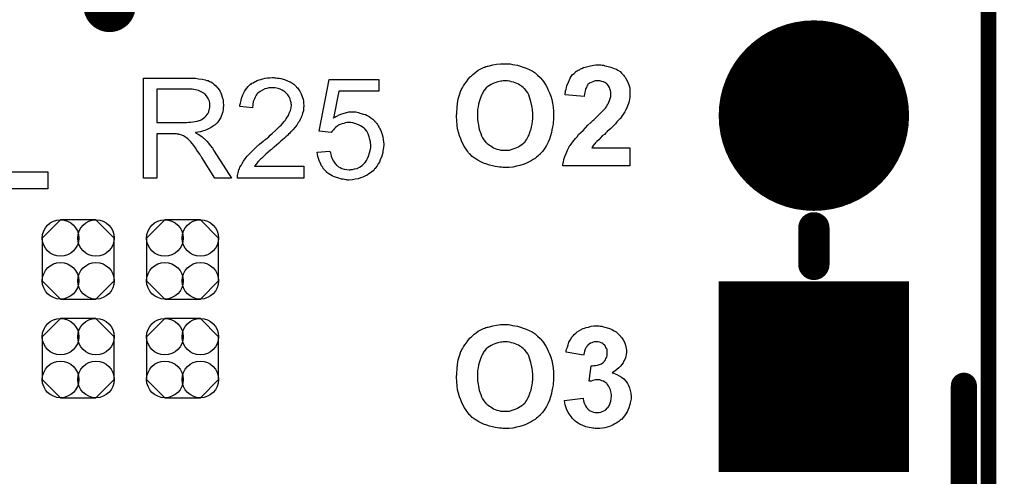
# Model space of a CAD drawing. Extents: x -0.07 to 0.96, y -0.15 to 2.1.
# Tile 19 of 23: x 0.58 to 0.96, y 0.97 to 1.14. Entities that reach past the tile are written whole.
import ezdxf

# ---------------------------------------------------------------- set-up
doc = ezdxf.new("R2010")
doc.units = 0
doc.layers.get('0').update_dxf_attribs({"linetype": 'CONTINUOUS'})
for name, color, linetype in [('gko', 6, 'CONTINUOUS'), ('gto', 2, 'CONTINUOUS'), ('gts', 1, 'CONTINUOUS')]:
    doc.layers.add(name, color=color, linetype=linetype)

# ---------------------------------------------------------------- blocks, each defined once
blk = doc.blocks.new('D34')
at = {"const_width": 0.005}
blk.add_lwpolyline([(-0.0025, 0, 1), (0.0025, 0, 1)], format="xyb", close=True, dxfattribs=at)
blk = doc.blocks.new('D35')
at = {"const_width": 0.006}
blk.add_lwpolyline([(-0.003, 0, 1), (0.003, 0, 1)], format="xyb", close=True, dxfattribs=at)
blk = doc.blocks.new('D59')
blk.add_lwpolyline([(-0.0068, -0.0152), (0.0068, -0.0152), (0.0138, -0.0082), (0.0138, 0.0082), (0.0068, 0.0152), (-0.0068, 0.0152), (-0.0138, 0.0082), (-0.0138, -0.0082)], close=True)
for centre in [(-0.0068, 0.0082), (0.0068, 0.0082), (-0.0068, -0.0082), (0.0068, -0.0082)]:
    blk.add_circle(centre, 0.007)
blk = doc.blocks.new('D75')
at = {"const_width": 0.073}
blk.add_lwpolyline([(-0.0365, 0), (0.0365, 0)], dxfattribs=at)
blk = doc.blocks.new('D76')
at = {"const_width": 0.0365}
blk.add_lwpolyline([(-0.01825, 0, 1), (0.01825, 0, 1)], format="xyb", close=True, dxfattribs=at)

msp = doc.modelspace()

# ---------------------------------------------------------------- linework, layer by layer
at = {"layer": 'gko', "color": 6, "const_width": 0.006}
msp.add_lwpolyline([(0.95, -0.05), (0.95, 2.01)], dxfattribs=at)
at = {"layer": 'gto', "color": 2, "const_width": 0.01}
msp.add_lwpolyline([(0.608, 1.15, 1), (0.618, 1.15)], format="xyb", dxfattribs=at)
at = {"layer": 'gto', "color": 2}
for points in [[(0.7654, 1.1279), (0.7659, 1.1279), (0.7666, 1.1278), (0.7675, 1.1276), (0.7684, 1.1275), (0.7694, 1.1273), (0.7705, 1.127), (0.7716, 1.1266), (0.7727, 1.1262), (0.7739, 1.1257), (0.775, 1.1251), (0.7761, 1.1244), (0.7771, 1.1235), (0.7781, 1.1226), (0.7782, 1.1225), (0.7784, 1.1224), (0.7786, 1.122), (0.7789, 1.1217), (0.7793, 1.1211), (0.7797, 1.1204), (0.7802, 1.1197), (0.7807, 1.1188), (0.7812, 1.1178), (0.7816, 1.1167), (0.7821, 1.1155), (0.7825, 1.1142), (0.7828, 1.1128), (0.783, 1.1113), (0.7832, 1.1097), (0.7832, 1.1079), (0.7832, 1.1078), (0.7832, 1.1076), (0.7832, 1.1071), (0.7832, 1.1064), (0.7831, 1.1056), (0.783, 1.1047), (0.7828, 1.1037), (0.7826, 1.1026), (0.7824, 1.1015), (0.782, 1.1002), (0.7816, 1.099), (0.7811, 1.0978), (0.7805, 1.0966), (0.7798, 1.0955), (0.779, 1.0943), (0.7781, 1.0933), (0.7781, 1.0932), (0.7779, 1.0931), (0.7776, 1.0928), (0.7772, 1.0925), (0.7767, 1.0921), (0.7761, 1.0916), (0.7754, 1.0912), (0.7746, 1.0907), (0.7736, 1.0902), (0.7726, 1.0897), (0.7715, 1.0893), (0.7703, 1.0889), (0.769, 1.0886), (0.7676, 1.0883), (0.7662, 1.0881), (0.7646, 1.0881), (0.7643, 1.0881), (0.7638, 1.0881), (0.7633, 1.0882), (0.7625, 1.0882), (0.7617, 1.0884), (0.7608, 1.0885), (0.7598, 1.0887), (0.7587, 1.089), (0.7576, 1.0894), (0.7564, 1.0898), (0.7553, 1.0903), (0.7542, 1.0909), (0.7531, 1.0916), (0.752, 1.0923), (0.7511, 1.0933), (0.751, 1.0933), (0.7508, 1.0935), (0.7506, 1.0938), (0.7503, 1.0942), (0.7499, 1.0948), (0.7494, 1.0955), (0.749, 1.0962), (0.7486, 1.0971), (0.7481, 1.098), (0.7476, 1.0991), (0.7472, 1.1003), (0.7468, 1.1016), (0.7464, 1.1029), (0.7462, 1.1044), (0.7461, 1.1061), (0.746, 1.1077), (0.746, 1.1078), (0.746, 1.108), (0.746, 1.1083), (0.7461, 1.1087), (0.7461, 1.1092), (0.7461, 1.1098), (0.7462, 1.1104), (0.7462, 1.1112), (0.7464, 1.1127), (0.7467, 1.1144), (0.7472, 1.116), (0.7477, 1.1176), (0.7477, 1.1177), (0.7478, 1.1177), (0.7479, 1.1179), (0.7479, 1.1181), (0.7483, 1.1187), (0.7487, 1.1194), (0.7492, 1.1202), (0.7498, 1.121), (0.7505, 1.122), (0.7513, 1.1229), (0.7513, 1.1229), (0.7514, 1.123), (0.7517, 1.1233), (0.7522, 1.1237), (0.7528, 1.1242), (0.7535, 1.1248), (0.7543, 1.1254), (0.7553, 1.1259), (0.7563, 1.1264), (0.7563, 1.1264), (0.7564, 1.1264), (0.7567, 1.1265), (0.7569, 1.1266), (0.7573, 1.1268), (0.7577, 1.1269), (0.7582, 1.127), (0.7587, 1.1271), (0.7599, 1.1274), (0.7613, 1.1277), (0.7629, 1.1279), (0.7645, 1.1279), (0.7649, 1.1279), (0.7654, 1.1279)], [(0.8013, 1.1274), (0.8018, 1.1273), (0.8023, 1.1273), (0.8029, 1.1271), (0.8036, 1.127), (0.8051, 1.1266), (0.8065, 1.1261), (0.8073, 1.1258), (0.8079, 1.1254), (0.8087, 1.1249), (0.8093, 1.1243), (0.8093, 1.1243), (0.8094, 1.1242), (0.8095, 1.124), (0.8098, 1.1238), (0.81, 1.1235), (0.8103, 1.1231), (0.8106, 1.1227), (0.8109, 1.1222), (0.8115, 1.1211), (0.812, 1.1198), (0.8123, 1.1191), (0.8124, 1.1183), (0.8125, 1.1175), (0.8125, 1.1167), (0.8125, 1.1165), (0.8125, 1.1162), (0.8125, 1.1157), (0.8124, 1.1151), (0.8123, 1.1143), (0.8122, 1.1135), (0.8119, 1.1126), (0.8116, 1.1117), (0.8115, 1.1116), (0.8114, 1.1113), (0.8112, 1.1108), (0.8109, 1.1102), (0.8105, 1.1095), (0.81, 1.1087), (0.8094, 1.1078), (0.8087, 1.1068), (0.8086, 1.1068), (0.8084, 1.1065), (0.808, 1.1061), (0.8075, 1.1056), (0.8069, 1.1049), (0.8061, 1.104), (0.8051, 1.1031), (0.8038, 1.1019), (0.8038, 1.1018), (0.8037, 1.1018), (0.8035, 1.1016), (0.8033, 1.1014), (0.8027, 1.1008), (0.8019, 1.1002), (0.8012, 1.0995), (0.8005, 1.0987), (0.7998, 1.0981), (0.7996, 1.0978), (0.7994, 1.0976), (0.7993, 1.0976), (0.7992, 1.0975), (0.7991, 1.0972), (0.7988, 1.097), (0.7983, 1.0963), (0.7979, 1.0956), (0.8125, 1.0956), (0.8125, 1.0888), (0.7867, 1.0888), (0.7867, 1.0889), (0.7867, 1.089), (0.7868, 1.0892), (0.7868, 1.0895), (0.7869, 1.0898), (0.787, 1.0902), (0.7872, 1.0912), (0.7875, 1.0923), (0.788, 1.0935), (0.7885, 1.0948), (0.7892, 1.0961), (0.7892, 1.0962), (0.7893, 1.0963), (0.7895, 1.0965), (0.7897, 1.0967), (0.7899, 1.0971), (0.7902, 1.0975), (0.7906, 1.098), (0.7911, 1.0986), (0.7916, 1.0992), (0.7922, 1.0999), (0.7928, 1.1007), (0.7936, 1.1015), (0.7945, 1.1023), (0.7954, 1.1033), (0.7964, 1.1043), (0.7975, 1.1053), (0.7976, 1.1054), (0.7977, 1.1056), (0.7979, 1.1058), (0.7983, 1.1061), (0.7987, 1.1064), (0.7992, 1.1069), (0.8002, 1.1079), (0.8012, 1.1089), (0.8022, 1.11), (0.8026, 1.1104), (0.8031, 1.1109), (0.8034, 1.1113), (0.8036, 1.1117), (0.8037, 1.1118), (0.8038, 1.1121), (0.8041, 1.1125), (0.8044, 1.1131), (0.8047, 1.1138), (0.8049, 1.1145), (0.8051, 1.1153), (0.8052, 1.1162), (0.8052, 1.1162), (0.8052, 1.1163), (0.8052, 1.1165), (0.8051, 1.117), (0.805, 1.1176), (0.8048, 1.1182), (0.8046, 1.1188), (0.8043, 1.1194), (0.8038, 1.12), (0.8038, 1.12), (0.8036, 1.1202), (0.8033, 1.1204), (0.8029, 1.1207), (0.8023, 1.1209), (0.8017, 1.1211), (0.801, 1.1213), (0.8002, 1.1213), (0.7998, 1.1213), (0.7993, 1.1213), (0.7988, 1.1212), (0.7982, 1.121), (0.7976, 1.1207), (0.797, 1.1204), (0.7964, 1.1199), (0.7964, 1.1199), (0.7962, 1.1197), (0.796, 1.1193), (0.7958, 1.1188), (0.7955, 1.1182), (0.7953, 1.1174), (0.7951, 1.1164), (0.795, 1.1153), (0.7876, 1.116), (0.7876, 1.1161), (0.7877, 1.1163), (0.7877, 1.1166), (0.7878, 1.117), (0.7878, 1.1175), (0.788, 1.1181), (0.7882, 1.1187), (0.7883, 1.1194), (0.7889, 1.1208), (0.7896, 1.1223), (0.79, 1.123), (0.7905, 1.1237), (0.7911, 1.1242), (0.7917, 1.1248), (0.7917, 1.1248), (0.7918, 1.1249), (0.792, 1.125), (0.7923, 1.1252), (0.7926, 1.1254), (0.7931, 1.1256), (0.7935, 1.1259), (0.7941, 1.1261), (0.7947, 1.1264), (0.7953, 1.1266), (0.7968, 1.127), (0.7985, 1.1273), (0.7994, 1.1274), (0.8003, 1.1274), (0.8009, 1.1274), (0.8013, 1.1274)], [(0.6443, 1.1224), (0.6448, 1.1224), (0.6459, 1.1223), (0.6471, 1.1221), (0.6485, 1.122), (0.6497, 1.1217), (0.6503, 1.1215), (0.6508, 1.1214), (0.6509, 1.1214), (0.6509, 1.1213), (0.6513, 1.1211), (0.6518, 1.1209), (0.6524, 1.1205), (0.653, 1.12), (0.6538, 1.1194), (0.6544, 1.1186), (0.6551, 1.1177), (0.6551, 1.1176), (0.6551, 1.1176), (0.6554, 1.1172), (0.6556, 1.1167), (0.6559, 1.116), (0.6562, 1.1151), (0.6565, 1.1141), (0.6566, 1.1131), (0.6567, 1.1119), (0.6567, 1.1119), (0.6567, 1.1118), (0.6567, 1.1115), (0.6566, 1.1113), (0.6566, 1.1109), (0.6566, 1.1105), (0.6564, 1.1095), (0.656, 1.1084), (0.6556, 1.1073), (0.6549, 1.1061), (0.6545, 1.1055), (0.654, 1.105), (0.654, 1.1049), (0.6539, 1.1049), (0.6538, 1.1047), (0.6535, 1.1045), (0.6532, 1.1043), (0.6529, 1.1041), (0.6525, 1.1038), (0.652, 1.1035), (0.6515, 1.1032), (0.6509, 1.1029), (0.6502, 1.1026), (0.6495, 1.1023), (0.6486, 1.1021), (0.6478, 1.1018), (0.6469, 1.1016), (0.6459, 1.1015), (0.646, 1.1014), (0.6462, 1.1013), (0.6465, 1.1011), (0.647, 1.1009), (0.648, 1.1003), (0.6485, 1.0999), (0.6489, 1.0995), (0.649, 1.0994), (0.6493, 1.0992), (0.6498, 1.0987), (0.6503, 1.0982), (0.6509, 1.0974), (0.6516, 1.0965), (0.6524, 1.0955), (0.6531, 1.0944), (0.6597, 1.084), (0.6534, 1.084), (0.6484, 1.092), (0.6484, 1.092), (0.6483, 1.0922), (0.6481, 1.0923), (0.648, 1.0925), (0.6476, 1.0932), (0.6471, 1.0939), (0.6465, 1.0948), (0.6459, 1.0957), (0.6453, 1.0965), (0.6447, 1.0973), (0.6446, 1.0973), (0.6445, 1.0975), (0.6442, 1.0979), (0.6438, 1.0983), (0.643, 1.0991), (0.6425, 1.0995), (0.6421, 1.0998), (0.642, 1.0999), (0.6419, 1.0999), (0.6417, 1.1), (0.6414, 1.1002), (0.641, 1.1004), (0.6407, 1.1005), (0.6398, 1.1008), (0.6397, 1.1008), (0.6396, 1.1009), (0.6394, 1.1009), (0.6391, 1.1009), (0.6387, 1.101), (0.6383, 1.101), (0.6377, 1.101), (0.6311, 1.101), (0.6311, 1.084), (0.626, 1.084), (0.626, 1.1224), (0.6438, 1.1224), (0.6443, 1.1224)], [(0.6764, 1.1225), (0.6768, 1.1225), (0.6774, 1.1224), (0.678, 1.1223), (0.6786, 1.1222), (0.6801, 1.1218), (0.6815, 1.1212), (0.6822, 1.1209), (0.6829, 1.1205), (0.6836, 1.12), (0.6842, 1.1195), (0.6843, 1.1194), (0.6844, 1.1194), (0.6845, 1.1191), (0.6847, 1.1189), (0.685, 1.1186), (0.6853, 1.1182), (0.6856, 1.1179), (0.6859, 1.1174), (0.6864, 1.1163), (0.687, 1.115), (0.6872, 1.1143), (0.6873, 1.1135), (0.6874, 1.1127), (0.6875, 1.1119), (0.6875, 1.1118), (0.6875, 1.1115), (0.6874, 1.1111), (0.6874, 1.1105), (0.6873, 1.1098), (0.687, 1.109), (0.6868, 1.1082), (0.6865, 1.1074), (0.6864, 1.1073), (0.6863, 1.107), (0.6861, 1.1065), (0.6858, 1.1059), (0.6853, 1.1053), (0.6848, 1.1044), (0.6841, 1.1036), (0.6833, 1.1026), (0.6832, 1.1025), (0.6829, 1.1022), (0.6827, 1.1019), (0.6824, 1.1016), (0.6821, 1.1013), (0.6816, 1.1009), (0.6812, 1.1004), (0.6806, 1.0999), (0.6801, 1.0994), (0.6794, 1.0988), (0.6787, 1.0982), (0.6779, 1.0974), (0.677, 1.0967), (0.6761, 1.0959), (0.6761, 1.0959), (0.6759, 1.0958), (0.6757, 1.0956), (0.6755, 1.0954), (0.6751, 1.095), (0.6747, 1.0947), (0.6738, 1.094), (0.6729, 1.0932), (0.672, 1.0923), (0.6712, 1.0916), (0.6709, 1.0913), (0.6706, 1.091), (0.6706, 1.091), (0.6704, 1.0908), (0.6702, 1.0906), (0.6699, 1.0903), (0.6696, 1.0899), (0.6693, 1.0895), (0.6686, 1.0886), (0.6875, 1.0886), (0.6875, 1.084), (0.6621, 1.084), (0.6621, 1.0841), (0.6621, 1.0843), (0.6621, 1.0846), (0.6621, 1.0851), (0.6622, 1.0856), (0.6623, 1.0861), (0.6624, 1.0867), (0.6626, 1.0873), (0.6626, 1.0873), (0.6627, 1.0874), (0.6628, 1.0877), (0.663, 1.0882), (0.6634, 1.0889), (0.6638, 1.0897), (0.6644, 1.0905), (0.665, 1.0914), (0.6657, 1.0924), (0.6657, 1.0924), (0.6658, 1.0925), (0.6661, 1.0928), (0.6666, 1.0933), (0.6673, 1.094), (0.6682, 1.0949), (0.6692, 1.0959), (0.6705, 1.097), (0.6719, 1.0982), (0.672, 1.0982), (0.6722, 1.0984), (0.6725, 1.0987), (0.6729, 1.099), (0.6734, 1.0994), (0.674, 1.0999), (0.6746, 1.1005), (0.6753, 1.1011), (0.6767, 1.1024), (0.6781, 1.1038), (0.6788, 1.1044), (0.6794, 1.1051), (0.6799, 1.1057), (0.6804, 1.1063), (0.6804, 1.1064), (0.6805, 1.1064), (0.6806, 1.1066), (0.6807, 1.1068), (0.6811, 1.1074), (0.6816, 1.1081), (0.6819, 1.109), (0.6823, 1.11), (0.6826, 1.111), (0.6827, 1.112), (0.6827, 1.1121), (0.6827, 1.1121), (0.6826, 1.1125), (0.6826, 1.113), (0.6824, 1.1136), (0.6822, 1.1144), (0.6818, 1.1152), (0.6813, 1.116), (0.6806, 1.1167), (0.6805, 1.1169), (0.6802, 1.1171), (0.6798, 1.1174), (0.6792, 1.1177), (0.6784, 1.1181), (0.6776, 1.1184), (0.6765, 1.1186), (0.6753, 1.1187), (0.675, 1.1187), (0.6748, 1.1186), (0.6741, 1.1186), (0.6733, 1.1184), (0.6725, 1.1182), (0.6716, 1.1178), (0.6707, 1.1173), (0.6698, 1.1166), (0.6697, 1.1165), (0.6695, 1.1162), (0.6692, 1.1158), (0.6688, 1.1151), (0.6685, 1.1144), (0.6681, 1.1134), (0.6679, 1.1122), (0.6678, 1.111), (0.663, 1.1115), (0.663, 1.1115), (0.663, 1.1117), (0.663, 1.112), (0.6631, 1.1124), (0.6632, 1.1128), (0.6633, 1.1133), (0.6635, 1.1139), (0.6636, 1.1145), (0.6641, 1.1159), (0.6647, 1.1172), (0.6651, 1.1179), (0.6656, 1.1185), (0.6661, 1.1191), (0.6667, 1.1197), (0.6667, 1.1197), (0.6668, 1.1198), (0.667, 1.12), (0.6673, 1.1201), (0.6676, 1.1204), (0.668, 1.1206), (0.6685, 1.1209), (0.669, 1.1211), (0.6696, 1.1214), (0.6703, 1.1217), (0.671, 1.1219), (0.6718, 1.1221), (0.6726, 1.1223), (0.6735, 1.1225), (0.6745, 1.1225), (0.6755, 1.1226), (0.676, 1.1226), (0.6764, 1.1225)], [(0.7162, 1.1174), (0.7009, 1.1174), (0.6988, 1.107), (0.6989, 1.1071), (0.699, 1.1071), (0.6991, 1.1073), (0.6994, 1.1074), (0.6998, 1.1076), (0.7001, 1.1078), (0.701, 1.1083), (0.7021, 1.1087), (0.7034, 1.1091), (0.7047, 1.1094), (0.7054, 1.1095), (0.7066, 1.1095), (0.7069, 1.1094), (0.7074, 1.1094), (0.7079, 1.1093), (0.7084, 1.1092), (0.709, 1.109), (0.7104, 1.1086), (0.7111, 1.1084), (0.7118, 1.108), (0.7125, 1.1076), (0.7132, 1.1071), (0.7139, 1.1066), (0.7146, 1.106), (0.7146, 1.1059), (0.7147, 1.1058), (0.7149, 1.1056), (0.7151, 1.1054), (0.7154, 1.105), (0.7157, 1.1046), (0.716, 1.1041), (0.7164, 1.1035), (0.7166, 1.1029), (0.717, 1.1023), (0.7172, 1.1015), (0.7175, 1.1007), (0.7177, 1.0999), (0.7179, 1.0989), (0.718, 1.098), (0.7181, 1.097), (0.7181, 1.0969), (0.7181, 1.0968), (0.7181, 1.0965), (0.718, 1.0961), (0.718, 1.0957), (0.7179, 1.0952), (0.7178, 1.0945), (0.7177, 1.0939), (0.7174, 1.0925), (0.7168, 1.091), (0.7165, 1.0902), (0.716, 1.0895), (0.7156, 1.0887), (0.715, 1.088), (0.715, 1.0879), (0.7149, 1.0878), (0.7146, 1.0876), (0.7144, 1.0873), (0.714, 1.0869), (0.7135, 1.0865), (0.713, 1.0861), (0.7124, 1.0857), (0.7117, 1.0852), (0.7109, 1.0848), (0.7101, 1.0844), (0.7092, 1.0841), (0.7083, 1.0838), (0.7072, 1.0836), (0.7061, 1.0834), (0.7049, 1.0833), (0.7044, 1.0833), (0.704, 1.0834), (0.7036, 1.0834), (0.7031, 1.0835), (0.7025, 1.0836), (0.7019, 1.0837), (0.7005, 1.0841), (0.6991, 1.0846), (0.6984, 1.0849), (0.6977, 1.0853), (0.697, 1.0857), (0.6963, 1.0862), (0.6963, 1.0863), (0.6962, 1.0863), (0.696, 1.0866), (0.6958, 1.0868), (0.6955, 1.0871), (0.6953, 1.0874), (0.6949, 1.0878), (0.6947, 1.0883), (0.6943, 1.0888), (0.694, 1.0894), (0.6934, 1.0908), (0.6929, 1.0923), (0.6927, 1.0932), (0.6926, 1.094), (0.6975, 1.0944), (0.6975, 1.0944), (0.6975, 1.0943), (0.6976, 1.0941), (0.6977, 1.0938), (0.6978, 1.0932), (0.698, 1.0924), (0.6984, 1.0915), (0.6988, 1.0906), (0.6994, 1.0898), (0.7, 1.089), (0.7001, 1.0889), (0.7004, 1.0887), (0.7008, 1.0884), (0.7014, 1.0881), (0.7021, 1.0878), (0.7029, 1.0875), (0.7039, 1.0873), (0.7049, 1.0872), (0.7053, 1.0872), (0.7055, 1.0873), (0.7061, 1.0873), (0.7069, 1.0876), (0.7079, 1.0878), (0.7088, 1.0883), (0.7098, 1.0889), (0.7102, 1.0893), (0.7107, 1.0898), (0.7107, 1.0898), (0.7108, 1.0899), (0.7109, 1.09), (0.7111, 1.0902), (0.7115, 1.0908), (0.7119, 1.0916), (0.7123, 1.0925), (0.7127, 1.0937), (0.713, 1.0951), (0.7131, 1.0958), (0.7131, 1.0966), (0.7131, 1.0967), (0.7131, 1.0968), (0.7131, 1.097), (0.713, 1.0973), (0.713, 1.0976), (0.713, 1.098), (0.7128, 1.0989), (0.7125, 1.0999), (0.7121, 1.101), (0.7116, 1.102), (0.7108, 1.1029), (0.7108, 1.103), (0.7107, 1.103), (0.7104, 1.1033), (0.7099, 1.1037), (0.7092, 1.1041), (0.7084, 1.1045), (0.7074, 1.1049), (0.7062, 1.1052), (0.7055, 1.1053), (0.7045, 1.1053), (0.704, 1.1053), (0.7035, 1.1052), (0.7028, 1.105), (0.7021, 1.1049), (0.7014, 1.1046), (0.7007, 1.1043), (0.7006, 1.1042), (0.7004, 1.1041), (0.7001, 1.1038), (0.6996, 1.1035), (0.6992, 1.1031), (0.6988, 1.1026), (0.6983, 1.1021), (0.6979, 1.1015), (0.6934, 1.1021), (0.6972, 1.1219), (0.7162, 1.1219), (0.7162, 1.1174)], [(0.7646, 1.1213), (0.7642, 1.1213), (0.7639, 1.1213), (0.7634, 1.1212), (0.763, 1.1212), (0.7619, 1.1209), (0.7607, 1.1205), (0.76, 1.1203), (0.7593, 1.1199), (0.7587, 1.1195), (0.758, 1.1191), (0.7574, 1.1186), (0.7569, 1.118), (0.7568, 1.1179), (0.7568, 1.1178), (0.7566, 1.1177), (0.7564, 1.1174), (0.7562, 1.117), (0.756, 1.1166), (0.7557, 1.1161), (0.7554, 1.1155), (0.7552, 1.1148), (0.7549, 1.1141), (0.7547, 1.1133), (0.7544, 1.1124), (0.7543, 1.1114), (0.7541, 1.1103), (0.754, 1.1092), (0.754, 1.108), (0.754, 1.1079), (0.754, 1.1077), (0.754, 1.1074), (0.754, 1.1069), (0.7541, 1.1064), (0.7542, 1.1057), (0.7543, 1.1051), (0.7544, 1.1043), (0.7547, 1.1027), (0.7553, 1.1011), (0.7556, 1.1002), (0.756, 1.0995), (0.7565, 1.0987), (0.757, 1.0981), (0.757, 1.098), (0.7572, 1.0979), (0.7573, 1.0977), (0.7575, 1.0976), (0.7578, 1.0973), (0.7582, 1.097), (0.7586, 1.0967), (0.7591, 1.0964), (0.7602, 1.0957), (0.7615, 1.0952), (0.7622, 1.095), (0.763, 1.0948), (0.7638, 1.0947), (0.7646, 1.0947), (0.7651, 1.0947), (0.7654, 1.0947), (0.7658, 1.0948), (0.7663, 1.0948), (0.7673, 1.0951), (0.7685, 1.0955), (0.7691, 1.0958), (0.7698, 1.0961), (0.7704, 1.0965), (0.7711, 1.0969), (0.7717, 1.0974), (0.7723, 1.098), (0.7723, 1.0981), (0.7724, 1.0982), (0.7725, 1.0983), (0.7727, 1.0986), (0.773, 1.099), (0.7732, 1.0995), (0.7735, 1.1), (0.7738, 1.1006), (0.774, 1.1012), (0.7743, 1.102), (0.7746, 1.1028), (0.7748, 1.1037), (0.775, 1.1047), (0.7751, 1.1057), (0.7752, 1.1069), (0.7752, 1.1081), (0.7752, 1.1082), (0.7752, 1.1084), (0.7752, 1.1087), (0.7752, 1.1092), (0.7751, 1.1098), (0.7751, 1.1104), (0.775, 1.1111), (0.7749, 1.1118), (0.7745, 1.1134), (0.774, 1.1151), (0.7737, 1.1159), (0.7733, 1.1167), (0.7728, 1.1174), (0.7723, 1.118), (0.7723, 1.1181), (0.7722, 1.1182), (0.772, 1.1183), (0.7718, 1.1185), (0.7715, 1.1188), (0.7711, 1.1191), (0.7708, 1.1194), (0.7703, 1.1197), (0.7698, 1.12), (0.7691, 1.1203), (0.7679, 1.1208), (0.7671, 1.121), (0.7664, 1.1212), (0.7655, 1.1213), (0.7646, 1.1213)], [(0.5701, 1.0865), (0.5894, 1.0865), (0.5894, 1.08), (0.5624, 1.08), (0.5624, 1.1181), (0.5701, 1.1181), (0.5701, 1.0865)], [(0.6432, 1.1181), (0.6311, 1.1181), (0.6311, 1.1054), (0.6425, 1.1054), (0.6432, 1.1055), (0.644, 1.1055), (0.6449, 1.1056), (0.6458, 1.1057), (0.6466, 1.1059), (0.6474, 1.1061), (0.6475, 1.1061), (0.6478, 1.1063), (0.6481, 1.1064), (0.6485, 1.1066), (0.649, 1.107), (0.6495, 1.1074), (0.65, 1.1079), (0.6504, 1.1084), (0.6505, 1.1085), (0.6506, 1.1087), (0.6508, 1.109), (0.651, 1.1095), (0.6511, 1.11), (0.6513, 1.1105), (0.6514, 1.1112), (0.6515, 1.1119), (0.6515, 1.1119), (0.6515, 1.112), (0.6514, 1.1123), (0.6514, 1.1128), (0.6513, 1.1135), (0.651, 1.1141), (0.6506, 1.1149), (0.6501, 1.1156), (0.6495, 1.1164), (0.6494, 1.1164), (0.6491, 1.1166), (0.6486, 1.1169), (0.6479, 1.1172), (0.6471, 1.1176), (0.646, 1.1179), (0.6447, 1.1181), (0.6432, 1.1181)], [(0.7654, 1.0279), (0.7659, 1.0279), (0.7666, 1.0278), (0.7675, 1.0276), (0.7684, 1.0275), (0.7694, 1.0273), (0.7705, 1.027), (0.7716, 1.0266), (0.7727, 1.0262), (0.7739, 1.0257), (0.775, 1.0251), (0.7761, 1.0244), (0.7771, 1.0235), (0.7781, 1.0226), (0.7782, 1.0225), (0.7784, 1.0224), (0.7786, 1.022), (0.7789, 1.0217), (0.7793, 1.0211), (0.7797, 1.0204), (0.7802, 1.0197), (0.7807, 1.0188), (0.7812, 1.0178), (0.7816, 1.0167), (0.7821, 1.0155), (0.7825, 1.0142), (0.7828, 1.0128), (0.783, 1.0113), (0.7832, 1.0097), (0.7832, 1.0079), (0.7832, 1.0078), (0.7832, 1.0076), (0.7832, 1.0071), (0.7832, 1.0064), (0.7831, 1.0056), (0.783, 1.0047), (0.7828, 1.0037), (0.7826, 1.0026), (0.7824, 1.0015), (0.782, 1.0002), (0.7816, 0.999), (0.7811, 0.9978), (0.7805, 0.9966), (0.7798, 0.9955), (0.779, 0.9943), (0.7781, 0.9933), (0.7781, 0.9932), (0.7779, 0.9931), (0.7776, 0.9928), (0.7772, 0.9925), (0.7767, 0.9921), (0.7761, 0.9916), (0.7754, 0.9912), (0.7746, 0.9907), (0.7736, 0.9902), (0.7726, 0.9897), (0.7715, 0.9893), (0.7703, 0.9889), (0.769, 0.9886), (0.7676, 0.9883), (0.7662, 0.9881), (0.7646, 0.9881), (0.7643, 0.9881), (0.7638, 0.9881), (0.7633, 0.9882), (0.7625, 0.9882), (0.7617, 0.9884), (0.7608, 0.9885), (0.7598, 0.9887), (0.7587, 0.989), (0.7576, 0.9894), (0.7564, 0.9898), (0.7553, 0.9903), (0.7542, 0.9909), (0.7531, 0.9916), (0.752, 0.9923), (0.7511, 0.9933), (0.751, 0.9933), (0.7508, 0.9935), (0.7506, 0.9938), (0.7503, 0.9942), (0.7499, 0.9948), (0.7494, 0.9955), (0.749, 0.9962), (0.7486, 0.9971), (0.7481, 0.998), (0.7476, 0.9991), (0.7472, 1.0003), (0.7468, 1.0016), (0.7464, 1.0029), (0.7462, 1.0044), (0.7461, 1.0061), (0.746, 1.0077), (0.746, 1.0078), (0.746, 1.008), (0.746, 1.0083), (0.7461, 1.0087), (0.7461, 1.0092), (0.7461, 1.0098), (0.7462, 1.0104), (0.7462, 1.0112), (0.7464, 1.0127), (0.7467, 1.0144), (0.7472, 1.016), (0.7477, 1.0176), (0.7477, 1.0177), (0.7478, 1.0177), (0.7479, 1.0179), (0.7479, 1.0181), (0.7483, 1.0187), (0.7487, 1.0194), (0.7492, 1.0202), (0.7498, 1.021), (0.7505, 1.022), (0.7513, 1.0229), (0.7513, 1.0229), (0.7514, 1.023), (0.7517, 1.0233), (0.7522, 1.0237), (0.7528, 1.0242), (0.7535, 1.0248), (0.7543, 1.0254), (0.7553, 1.0259), (0.7563, 1.0264), (0.7563, 1.0264), (0.7564, 1.0264), (0.7567, 1.0265), (0.7569, 1.0266), (0.7573, 1.0268), (0.7577, 1.0269), (0.7582, 1.027), (0.7587, 1.0271), (0.7599, 1.0274), (0.7613, 1.0277), (0.7629, 1.0279), (0.7645, 1.0279), (0.7649, 1.0279), (0.7654, 1.0279)], [(0.8007, 1.0274), (0.8012, 1.0273), (0.8017, 1.0273), (0.8023, 1.0271), (0.8029, 1.027), (0.8043, 1.0266), (0.805, 1.0263), (0.8058, 1.0259), (0.8065, 1.0255), (0.8072, 1.0251), (0.8079, 1.0245), (0.8085, 1.0239), (0.8085, 1.0239), (0.8086, 1.0238), (0.8088, 1.0237), (0.8089, 1.0234), (0.8094, 1.0229), (0.8099, 1.0221), (0.8104, 1.0212), (0.8108, 1.02), (0.8111, 1.0188), (0.8112, 1.0182), (0.8112, 1.0175), (0.8112, 1.0175), (0.8112, 1.0173), (0.8112, 1.017), (0.8111, 1.0167), (0.811, 1.0163), (0.8109, 1.0158), (0.8108, 1.0152), (0.8105, 1.0146), (0.8102, 1.014), (0.8099, 1.0133), (0.8094, 1.0127), (0.8089, 1.012), (0.8082, 1.0113), (0.8075, 1.0107), (0.8067, 1.0101), (0.8057, 1.0094), (0.8057, 1.0094), (0.8058, 1.0094), (0.806, 1.0094), (0.8062, 1.0093), (0.8068, 1.0091), (0.8075, 1.0088), (0.8084, 1.0083), (0.8093, 1.0078), (0.8102, 1.0071), (0.8109, 1.0062), (0.811, 1.0061), (0.8113, 1.0058), (0.8115, 1.0053), (0.8119, 1.0046), (0.8123, 1.0037), (0.8126, 1.0027), (0.8128, 1.0016), (0.8129, 1.0003), (0.8129, 1.0002), (0.8129, 1.0001), (0.8129, 0.9998), (0.8129, 0.9995), (0.8128, 0.999), (0.8127, 0.9985), (0.8126, 0.9979), (0.8125, 0.9973), (0.812, 0.996), (0.8117, 0.9952), (0.8114, 0.9945), (0.8109, 0.9937), (0.8104, 0.993), (0.8099, 0.9923), (0.8092, 0.9916), (0.8092, 0.9916), (0.809, 0.9915), (0.8088, 0.9913), (0.8085, 0.9911), (0.8082, 0.9908), (0.8078, 0.9905), (0.8072, 0.9902), (0.8067, 0.9899), (0.8061, 0.9895), (0.8053, 0.9892), (0.8046, 0.9889), (0.8038, 0.9886), (0.8029, 0.9884), (0.802, 0.9882), (0.801, 0.9881), (0.8, 0.9881), (0.7995, 0.9881), (0.7991, 0.9881), (0.7987, 0.9882), (0.7982, 0.9882), (0.7976, 0.9884), (0.7969, 0.9885), (0.7956, 0.9888), (0.7942, 0.9894), (0.7934, 0.9897), (0.7927, 0.9901), (0.792, 0.9906), (0.7913, 0.9911), (0.7913, 0.9911), (0.7912, 0.9912), (0.791, 0.9914), (0.7908, 0.9916), (0.7905, 0.9919), (0.7902, 0.9923), (0.7899, 0.9927), (0.7896, 0.9932), (0.7892, 0.9937), (0.7888, 0.9943), (0.7882, 0.9956), (0.7877, 0.9972), (0.7875, 0.998), (0.7874, 0.9989), (0.7945, 0.9998), (0.7945, 0.9997), (0.7945, 0.9997), (0.7946, 0.9993), (0.7947, 0.9988), (0.7948, 0.9982), (0.7951, 0.9976), (0.7954, 0.9968), (0.7958, 0.9962), (0.7963, 0.9956), (0.7964, 0.9955), (0.7966, 0.9953), (0.7969, 0.9951), (0.7973, 0.9949), (0.7979, 0.9946), (0.7985, 0.9944), (0.7992, 0.9942), (0.7999, 0.9942), (0.8001, 0.9942), (0.8003, 0.9942), (0.8007, 0.9943), (0.8013, 0.9944), (0.8019, 0.9946), (0.8025, 0.9949), (0.8032, 0.9953), (0.8038, 0.9959), (0.8038, 0.996), (0.8041, 0.9962), (0.8043, 0.9966), (0.8046, 0.9971), (0.8049, 0.9978), (0.8052, 0.9986), (0.8053, 0.9996), (0.8054, 1.0006), (0.8054, 1.0007), (0.8054, 1.0007), (0.8054, 1.0011), (0.8053, 1.0016), (0.8052, 1.0022), (0.805, 1.0029), (0.8047, 1.0037), (0.8043, 1.0044), (0.8038, 1.0051), (0.8038, 1.0051), (0.8036, 1.0053), (0.8032, 1.0056), (0.8028, 1.0059), (0.8023, 1.0062), (0.8017, 1.0064), (0.801, 1.0067), (0.8002, 1.0067), (0.7997, 1.0067), (0.7993, 1.0067), (0.7988, 1.0066), (0.7982, 1.0065), (0.7976, 1.0063), (0.7968, 1.0062), (0.7976, 1.0121), (0.7981, 1.0121), (0.7987, 1.0122), (0.7993, 1.0122), (0.8001, 1.0124), (0.8008, 1.0126), (0.8016, 1.0129), (0.8022, 1.0134), (0.8023, 1.0134), (0.8025, 1.0137), (0.8027, 1.0139), (0.8031, 1.0144), (0.8033, 1.0149), (0.8036, 1.0155), (0.8038, 1.0162), (0.8038, 1.017), (0.8038, 1.0172), (0.8038, 1.0174), (0.8038, 1.0177), (0.8037, 1.0182), (0.8036, 1.0187), (0.8033, 1.0192), (0.8031, 1.0197), (0.8027, 1.0202), (0.8026, 1.0202), (0.8024, 1.0203), (0.8022, 1.0205), (0.8018, 1.0208), (0.8014, 1.0209), (0.8009, 1.0212), (0.8002, 1.0213), (0.7996, 1.0213), (0.7992, 1.0213), (0.7989, 1.0213), (0.7984, 1.0212), (0.7979, 1.021), (0.7974, 1.0208), (0.7968, 1.0204), (0.7963, 1.02), (0.7963, 1.0199), (0.7961, 1.0198), (0.7959, 1.0194), (0.7956, 1.019), (0.7953, 1.0185), (0.7951, 1.0178), (0.7949, 1.017), (0.7947, 1.0162), (0.788, 1.0173), (0.788, 1.0173), (0.788, 1.0174), (0.788, 1.0176), (0.7881, 1.0179), (0.7882, 1.0185), (0.7885, 1.0193), (0.7888, 1.0202), (0.7891, 1.0212), (0.7896, 1.022), (0.7901, 1.0229), (0.7901, 1.023), (0.7903, 1.0232), (0.7907, 1.0236), (0.7911, 1.0241), (0.7917, 1.0246), (0.7923, 1.0251), (0.7932, 1.0257), (0.7941, 1.0262), (0.7941, 1.0262), (0.7942, 1.0263), (0.7945, 1.0264), (0.7951, 1.0266), (0.7957, 1.0268), (0.7966, 1.027), (0.7976, 1.0273), (0.7986, 1.0274), (0.7998, 1.0274), (0.8003, 1.0274), (0.8007, 1.0274)], [(0.7646, 1.0213), (0.7642, 1.0213), (0.7639, 1.0213), (0.7634, 1.0212), (0.763, 1.0212), (0.7619, 1.0209), (0.7607, 1.0205), (0.76, 1.0203), (0.7593, 1.0199), (0.7587, 1.0195), (0.758, 1.0191), (0.7574, 1.0186), (0.7569, 1.018), (0.7568, 1.0179), (0.7568, 1.0178), (0.7566, 1.0177), (0.7564, 1.0174), (0.7562, 1.017), (0.756, 1.0166), (0.7557, 1.0161), (0.7554, 1.0155), (0.7552, 1.0148), (0.7549, 1.0141), (0.7547, 1.0133), (0.7544, 1.0124), (0.7543, 1.0114), (0.7541, 1.0103), (0.754, 1.0092), (0.754, 1.008), (0.754, 1.0079), (0.754, 1.0077), (0.754, 1.0074), (0.754, 1.0069), (0.7541, 1.0064), (0.7542, 1.0057), (0.7543, 1.0051), (0.7544, 1.0043), (0.7547, 1.0027), (0.7553, 1.0011), (0.7556, 1.0002), (0.756, 0.9995), (0.7565, 0.9987), (0.757, 0.9981), (0.757, 0.998), (0.7572, 0.9979), (0.7573, 0.9977), (0.7575, 0.9976), (0.7578, 0.9973), (0.7582, 0.997), (0.7586, 0.9967), (0.7591, 0.9964), (0.7602, 0.9957), (0.7615, 0.9952), (0.7622, 0.995), (0.763, 0.9948), (0.7638, 0.9947), (0.7646, 0.9947), (0.7651, 0.9947), (0.7654, 0.9947), (0.7658, 0.9948), (0.7663, 0.9948), (0.7673, 0.9951), (0.7685, 0.9955), (0.7691, 0.9958), (0.7698, 0.9961), (0.7704, 0.9965), (0.7711, 0.9969), (0.7717, 0.9974), (0.7723, 0.998), (0.7723, 0.9981), (0.7724, 0.9982), (0.7725, 0.9983), (0.7727, 0.9986), (0.773, 0.999), (0.7732, 0.9995), (0.7735, 1), (0.7738, 1.0006), (0.774, 1.0012), (0.7743, 1.002), (0.7746, 1.0028), (0.7748, 1.0037), (0.775, 1.0047), (0.7751, 1.0057), (0.7752, 1.0069), (0.7752, 1.0081), (0.7752, 1.0082), (0.7752, 1.0084), (0.7752, 1.0087), (0.7752, 1.0092), (0.7751, 1.0098), (0.7751, 1.0104), (0.775, 1.0111), (0.7749, 1.0118), (0.7745, 1.0134), (0.774, 1.0151), (0.7737, 1.0159), (0.7733, 1.0167), (0.7728, 1.0174), (0.7723, 1.018), (0.7723, 1.0181), (0.7722, 1.0182), (0.772, 1.0183), (0.7718, 1.0185), (0.7715, 1.0188), (0.7711, 1.0191), (0.7708, 1.0194), (0.7703, 1.0197), (0.7698, 1.02), (0.7691, 1.0203), (0.7679, 1.0208), (0.7671, 1.021), (0.7664, 1.0212), (0.7655, 1.0213), (0.7646, 1.0213)]]:
    msp.add_lwpolyline(points, dxfattribs=at)
for points, const_width in [([(0.883, 1.051), (0.883, 1.065)], 0.012), ([(0.9405, 0.958), (0.9405, 1.0045)], 0.01)]:
    msp.add_lwpolyline(points, dxfattribs=dict(at, const_width=const_width))

# ---------------------------------------------------------------- block references
at = {"layer": 'gto'}
for name, p in [('D35', (0.883, 1.065)), ('D35', (0.883, 1.051)), ('D34', (0.9405, 1.0045))]:
    msp.add_blockref(name, p, dxfattribs=at)
at = {"layer": 'gts'}
for name, p in [('D76', (0.883, 1.108)), ('D59', (0.601, 1.0529)), ('D59', (0.641, 1.0529)), ('D75', (0.883, 1.008)), ('D59', (0.601, 1.0151)), ('D59', (0.641, 1.0151))]:
    msp.add_blockref(name, p, dxfattribs=at)

doc.saveas('drawing.dxf')
